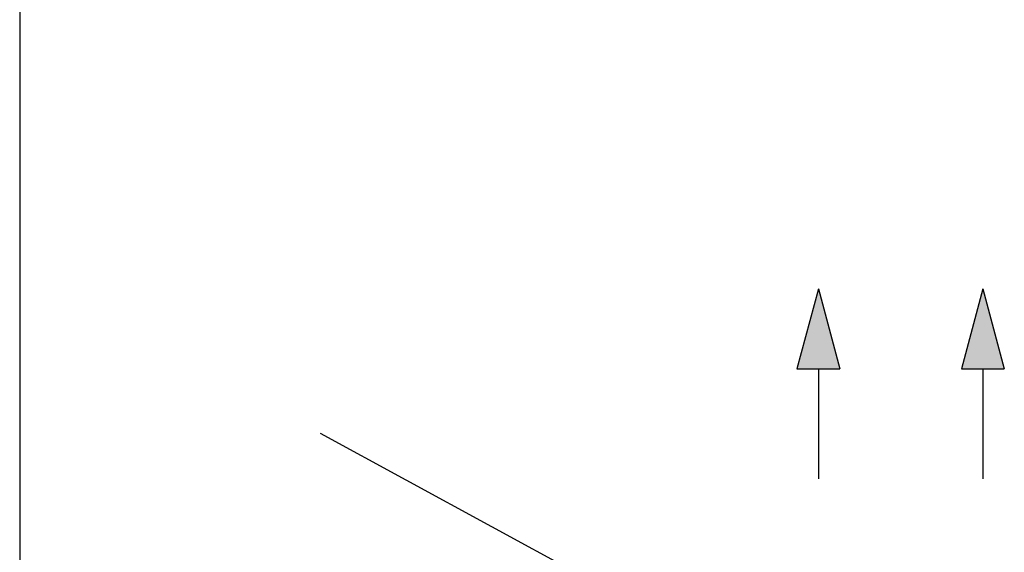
# Model space of a CAD drawing. Header units: millimetres. Extents: x -84458 to 77911, y -55868 to -29230.
# Tile 8 of 103: x 68068 to 68165, y -33503 to -33451. Entities that reach past the tile are written whole.
import ezdxf

# ---------------------------------------------------------------- set-up
doc = ezdxf.new("R2010")
doc.units = ezdxf.units.MM
doc.layers.add('obwód gniazd', color=1, linetype='Continuous', lineweight=25)

msp = doc.modelspace()

# ---------------------------------------------------------------- linework, layer by layer
at = {"layer": 'Defpoints'}
msp.add_line((68068.273, -30082.286), (68068.273, -34058.41), dxfattribs=at)
at = {"layer": 'obwód gniazd'}
for p, q in [((68146.527, -33477.341), (68144.427, -33485.178)), ((68146.527, -33477.341), (68148.627, -33485.178)), ((68162.647, -33477.341), (68160.547, -33485.178)), ((68162.647, -33477.341), (68164.747, -33485.178)), ((68144.427, -33485.178), (68148.627, -33485.178)), ((68146.527, -33485.178), (68146.527, -33495.983)), ((68160.547, -33485.178), (68164.747, -33485.178)), ((68162.647, -33485.178), (68162.647, -33495.983)), ((68122.914, -33505.253), (68097.734, -33491.517))]:
    msp.add_line(p, q, dxfattribs=at)
for points in [[(68146.527, -33477.341), (68144.427, -33485.178), (68148.627, -33485.178)], [(68162.647, -33477.341), (68160.547, -33485.178), (68164.747, -33485.178)]]:
    msp.add_solid(points, dxfattribs=at)

doc.saveas('drawing.dxf')
